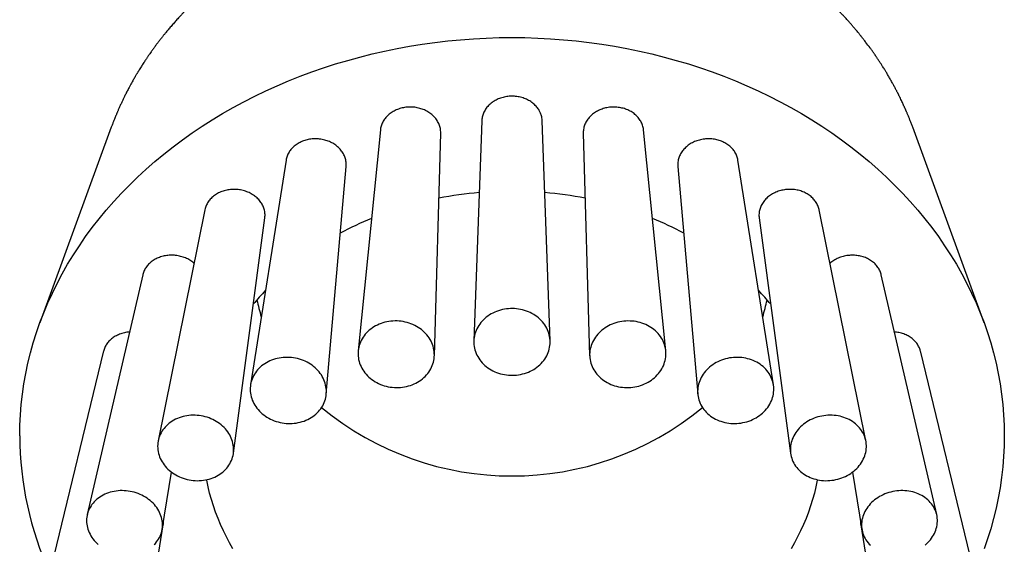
# Model space of a CAD drawing. Header units: millimetres. Extents: x 8 to 974, y 12 to 913.
# Tile 14 of 31: x 513 to 556, y 439 to 462. Entities that reach past the tile are written whole.
import ezdxf

# ---------------------------------------------------------------- set-up
doc = ezdxf.new("R2010")
doc.units = ezdxf.units.MM

msp = doc.modelspace()

# ---------------------------------------------------------------- linework, layer by layer
at = {"color": 7, "linetype": 'Continuous', "lineweight": 30}
for p, q in [((516.932, 457.577), (513.812, 449.035)), ((533.111, 457.861), (532.765, 448.249)), ((536.096, 448.249), (535.75, 457.861)), ((555.049, 449.035), (551.929, 457.577)), ((528.684, 457.46), (527.714, 447.817)), ((531.039, 447.602), (531.319, 457.318)), ((537.542, 457.318), (537.822, 447.602)), ((541.147, 447.817), (540.177, 457.46)), ((524.561, 456.136), (523.013, 446.33)), ((526.32, 445.926), (527.187, 455.871)), ((541.674, 455.871), (542.541, 445.926)), ((545.848, 446.33), (544.3, 456.136)), ((521.021, 453.98), (518.979, 443.889)), ((549.882, 443.889), (547.84, 453.98)), ((522.264, 443.338), (523.637, 453.621)), ((545.224, 453.621), (546.596, 443.338)), ((518.305, 451.138), (515.883, 440.659)), ((552.978, 440.659), (550.556, 451.138)), ((516.596, 447.807), (513.935, 436.865)), ((554.926, 436.865), (552.265, 447.807)), ((519.151, 440.013), (519.563, 442.515)), ((549.298, 442.515), (549.709, 440.013)), ((517.199, 428.017), (519.203, 440.216)), ((549.658, 440.216), (551.662, 428.017))]:
    msp.add_line(p, q, dxfattribs=at)
at = {"color": 7, "linetype": 'Continuous', "lineweight": 30, "flags": 128}
for points in [[(512.93, 444.106), (512.938, 444.561), (512.96, 445.016), (512.997, 445.47), (513.048, 445.924), (513.114, 446.376), (513.195, 446.827), (513.29, 447.275), (513.4, 447.722), (513.524, 448.166), (513.663, 448.608), (513.816, 449.046), (513.983, 449.481), (514.164, 449.912), (514.358, 450.339), (514.567, 450.762), (514.789, 451.18), (515.025, 451.594), (515.274, 452.002), (515.536, 452.405), (515.811, 452.803), (516.099, 453.194), (516.399, 453.579), (516.712, 453.958), (517.037, 454.33), (517.373, 454.694), (517.722, 455.052), (518.082, 455.402), (518.453, 455.744), (518.835, 456.079), (519.228, 456.405), (519.631, 456.723), (520.044, 457.032), (520.467, 457.332), (520.9, 457.623), (521.342, 457.905), (521.793, 458.178), (522.253, 458.44), (522.721, 458.693), (523.197, 458.936), (523.68, 459.169), (524.171, 459.392), (524.67, 459.604), (525.174, 459.805), (525.686, 459.996), (526.203, 460.176), (526.725, 460.344), (527.254, 460.502), (527.787, 460.648), (528.324, 460.783), (528.866, 460.907), (529.411, 461.019), (529.96, 461.119), (530.512, 461.208), (531.067, 461.285), (531.624, 461.351), (532.183, 461.404), (532.744, 461.446), (533.305, 461.476), (533.868, 461.494), (534.43, 461.5), (534.993, 461.494), (535.556, 461.476), (536.117, 461.446), (536.678, 461.404), (537.237, 461.351), (537.794, 461.285), (538.348, 461.208), (538.9, 461.119), (539.449, 461.019), (539.995, 460.907), (540.537, 460.783), (541.074, 460.648), (541.607, 460.502), (542.135, 460.344), (542.658, 460.176), (543.175, 459.996), (543.686, 459.805), (544.191, 459.604), (544.689, 459.392), (545.18, 459.169), (545.664, 458.936), (546.14, 458.693), (546.608, 458.44), (547.068, 458.178), (547.519, 457.905), (547.961, 457.623), (548.394, 457.332), (548.817, 457.032), (549.23, 456.723), (549.633, 456.405), (550.026, 456.079), (550.408, 455.744), (550.779, 455.402), (551.139, 455.052), (551.487, 454.694), (551.824, 454.33), (552.149, 453.958), (552.462, 453.579), (552.762, 453.194), (553.05, 452.803), (553.325, 452.405), (553.587, 452.002), (553.836, 451.594), (554.072, 451.18), (554.294, 450.762), (554.502, 450.339), (554.697, 449.912), (554.878, 449.481), (555.045, 449.046), (555.198, 448.608), (555.336, 448.166), (555.461, 447.722), (555.57, 447.275), (555.666, 446.827), (555.746, 446.376), (555.813, 445.924), (555.864, 445.47), (555.901, 445.016), (555.923, 444.561), (555.93, 444.106), (555.923, 443.65), (555.901, 443.195), (555.864, 442.741), (555.813, 442.288), (555.746, 441.835), (555.666, 441.385), (555.57, 440.936), (555.461, 440.489), (555.336, 440.045), (555.198, 439.604), (555.045, 439.166)], [(536.097, 448.203), (536.095, 448.281), (536.087, 448.359), (536.075, 448.437), (536.059, 448.514), (536.037, 448.59), (536.011, 448.664), (535.981, 448.738), (535.945, 448.81), (535.906, 448.88), (535.862, 448.949), (535.815, 449.015), (535.763, 449.078), (535.707, 449.14), (535.648, 449.198), (535.585, 449.254), (535.519, 449.307), (535.449, 449.356), (535.377, 449.402), (535.302, 449.445), (535.225, 449.484), (535.145, 449.52), (535.063, 449.551), (534.979, 449.579), (534.894, 449.603), (534.807, 449.623), (534.72, 449.638), (534.631, 449.65), (534.542, 449.657), (534.453, 449.66), (534.363, 449.659), (534.274, 449.654), (534.185, 449.645), (534.097, 449.631), (534.01, 449.613), (533.924, 449.591), (533.839, 449.566), (533.757, 449.536), (533.676, 449.502), (533.597, 449.465), (533.521, 449.424), (533.447, 449.38), (533.376, 449.332), (533.309, 449.281), (533.244, 449.227), (533.183, 449.169), (533.125, 449.109), (533.072, 449.047), (533.022, 448.982), (532.976, 448.915), (532.934, 448.845), (532.897, 448.774), (532.864, 448.701), (532.836, 448.627), (532.812, 448.552), (532.793, 448.475), (532.779, 448.398), (532.769, 448.32), (532.764, 448.242), (532.764, 448.164), (532.769, 448.086), (532.779, 448.008), (532.793, 447.93), (532.812, 447.854), (532.836, 447.779), (532.864, 447.704), (532.897, 447.632), (532.934, 447.56), (532.976, 447.491), (533.022, 447.424), (533.072, 447.359), (533.125, 447.296), (533.183, 447.236), (533.244, 447.179), (533.309, 447.125), (533.376, 447.074), (533.447, 447.026), (533.521, 446.981), (533.597, 446.941), (533.676, 446.903), (533.757, 446.87), (533.839, 446.84), (533.924, 446.814), (534.01, 446.792), (534.097, 446.775), (534.185, 446.761), (534.274, 446.752), (534.363, 446.746), (534.453, 446.745), (534.542, 446.749), (534.631, 446.756), (534.72, 446.767), (534.807, 446.783), (534.894, 446.803), (534.979, 446.827), (535.063, 446.854), (535.145, 446.886), (535.225, 446.921), (535.302, 446.961), (535.377, 447.003), (535.449, 447.049), (535.519, 447.099), (535.585, 447.152), (535.648, 447.207), (535.707, 447.266), (535.763, 447.327), (535.815, 447.391), (535.862, 447.457), (535.906, 447.525), (535.945, 447.596), (535.981, 447.668), (536.011, 447.741), (536.037, 447.816), (536.059, 447.892), (536.075, 447.969), (536.087, 448.047), (536.095, 448.125), (536.097, 448.203)], [(530.983, 448.013), (530.958, 448.088), (530.928, 448.163), (530.894, 448.235), (530.855, 448.306), (530.812, 448.375), (530.765, 448.442), (530.714, 448.507), (530.659, 448.57), (530.6, 448.629), (530.538, 448.686), (530.472, 448.74), (530.403, 448.791), (530.331, 448.839), (530.257, 448.883), (530.18, 448.924), (530.1, 448.961), (530.019, 448.995), (529.936, 449.025), (529.851, 449.05), (529.764, 449.072), (529.677, 449.089), (529.588, 449.103), (529.499, 449.112), (529.41, 449.118), (529.321, 449.119), (529.231, 449.115), (529.143, 449.108), (529.054, 449.096), (528.967, 449.081), (528.881, 449.061), (528.796, 449.037), (528.713, 449.01), (528.632, 448.978), (528.553, 448.942), (528.476, 448.903), (528.402, 448.861), (528.331, 448.815), (528.263, 448.765), (528.198, 448.713), (528.136, 448.657), (528.078, 448.598), (528.024, 448.537), (527.973, 448.474), (527.927, 448.408), (527.885, 448.339), (527.847, 448.269), (527.813, 448.197), (527.784, 448.124), (527.76, 448.049), (527.74, 447.973), (527.725, 447.897), (527.714, 447.819), (527.709, 447.741), (527.708, 447.663), (527.712, 447.585), (527.721, 447.507), (527.734, 447.43), (527.753, 447.353), (527.776, 447.277), (527.803, 447.203), (527.836, 447.129), (527.872, 447.058), (527.913, 446.987), (527.958, 446.919), (528.007, 446.853), (528.06, 446.79), (528.117, 446.729), (528.178, 446.67), (528.242, 446.615), (528.309, 446.562), (528.379, 446.513), (528.452, 446.467), (528.528, 446.424), (528.607, 446.385), (528.687, 446.35), (528.769, 446.318), (528.854, 446.291), (528.939, 446.267), (529.026, 446.247), (529.114, 446.232), (529.203, 446.22), (529.292, 446.213), (529.382, 446.21), (529.471, 446.211), (529.56, 446.216), (529.649, 446.226), (529.736, 446.239), (529.823, 446.257), (529.909, 446.279), (529.993, 446.305), (530.075, 446.334), (530.155, 446.368), (530.233, 446.405), (530.308, 446.446), (530.381, 446.49), (530.45, 446.538), (530.517, 446.589), (530.58, 446.643), (530.64, 446.7), (530.697, 446.76), (530.749, 446.823), (530.797, 446.888), (530.842, 446.955), (530.882, 447.024), (530.918, 447.095), (530.949, 447.168), (530.976, 447.242), (530.998, 447.317), (531.015, 447.393), (531.028, 447.47), (531.036, 447.548), (531.039, 447.626), (531.038, 447.704), (531.031, 447.782), (531.02, 447.86), (531.004, 447.937), (530.983, 448.013)], [(541.097, 447.315), (541.118, 447.392), (541.134, 447.469), (541.145, 447.546), (541.151, 447.624), (541.153, 447.702), (541.15, 447.78), (541.142, 447.858), (541.129, 447.935), (541.112, 448.011), (541.089, 448.087), (541.063, 448.161), (541.031, 448.234), (540.996, 448.305), (540.956, 448.374), (540.911, 448.441), (540.863, 448.506), (540.81, 448.568), (540.754, 448.628), (540.694, 448.685), (540.631, 448.739), (540.564, 448.79), (540.494, 448.838), (540.422, 448.883), (540.346, 448.923), (540.269, 448.961), (540.188, 448.994), (540.106, 449.024), (540.022, 449.05), (539.937, 449.071), (539.85, 449.089), (539.762, 449.103), (539.674, 449.112), (539.585, 449.117), (539.495, 449.119), (539.406, 449.115), (539.317, 449.108), (539.228, 449.097), (539.14, 449.081), (539.053, 449.062), (538.967, 449.038), (538.883, 449.01), (538.801, 448.979), (538.72, 448.943), (538.642, 448.904), (538.566, 448.862), (538.493, 448.816), (538.423, 448.766), (538.356, 448.714), (538.292, 448.658), (538.231, 448.6), (538.174, 448.539), (538.121, 448.475), (538.072, 448.409), (538.027, 448.341), (537.986, 448.271), (537.949, 448.199), (537.917, 448.126), (537.89, 448.051), (537.867, 447.975), (537.848, 447.898), (537.835, 447.821), (537.826, 447.743), (537.822, 447.665), (537.823, 447.587), (537.828, 447.509), (537.839, 447.432), (537.854, 447.355), (537.873, 447.279), (537.898, 447.204), (537.927, 447.131), (537.96, 447.059), (537.998, 446.989), (538.041, 446.921), (538.087, 446.855), (538.138, 446.791), (538.192, 446.73), (538.25, 446.672), (538.312, 446.616), (538.377, 446.563), (538.445, 446.514), (538.516, 446.468), (538.59, 446.425), (538.667, 446.386), (538.746, 446.351), (538.827, 446.319), (538.91, 446.291), (538.995, 446.267), (539.081, 446.248), (539.168, 446.232), (539.256, 446.22), (539.345, 446.213), (539.434, 446.21), (539.524, 446.211), (539.613, 446.216), (539.702, 446.225), (539.791, 446.239), (539.878, 446.257), (539.964, 446.278), (540.049, 446.304), (540.133, 446.334), (540.214, 446.367), (540.294, 446.404), (540.371, 446.445), (540.445, 446.489), (540.517, 446.537), (540.586, 446.588), (540.651, 446.642), (540.714, 446.699), (540.772, 446.759), (540.827, 446.821), (540.879, 446.886), (540.926, 446.953), (540.969, 447.022), (541.008, 447.093), (541.042, 447.166), (541.072, 447.24), (541.097, 447.315)], [(526.105, 446.759), (526.058, 446.827), (526.008, 446.892), (525.953, 446.956), (525.895, 447.016), (525.833, 447.074), (525.768, 447.129), (525.7, 447.181), (525.629, 447.23), (525.555, 447.276), (525.478, 447.318), (525.399, 447.357), (525.318, 447.392), (525.235, 447.423), (525.151, 447.451), (525.065, 447.474), (524.977, 447.493), (524.889, 447.509), (524.8, 447.52), (524.711, 447.527), (524.622, 447.53), (524.533, 447.529), (524.444, 447.524), (524.356, 447.514), (524.268, 447.501), (524.182, 447.483), (524.097, 447.461), (524.014, 447.435), (523.933, 447.406), (523.854, 447.372), (523.777, 447.335), (523.702, 447.295), (523.631, 447.25), (523.562, 447.203), (523.497, 447.152), (523.435, 447.098), (523.376, 447.041), (523.321, 446.982), (523.27, 446.92), (523.223, 446.855), (523.181, 446.788), (523.142, 446.72), (523.108, 446.649), (523.078, 446.577), (523.053, 446.503), (523.032, 446.428), (523.017, 446.352), (523.006, 446.276), (522.999, 446.199), (522.998, 446.121), (523.001, 446.043), (523.009, 445.966), (523.022, 445.889), (523.04, 445.812), (523.062, 445.736), (523.089, 445.662), (523.12, 445.588), (523.156, 445.516), (523.196, 445.446), (523.241, 445.377), (523.289, 445.31), (523.342, 445.246), (523.398, 445.184), (523.458, 445.125), (523.521, 445.068), (523.588, 445.014), (523.658, 444.964), (523.73, 444.917), (523.806, 444.873), (523.883, 444.832), (523.963, 444.795), (524.046, 444.762), (524.129, 444.733), (524.215, 444.707), (524.301, 444.686), (524.389, 444.669), (524.478, 444.655), (524.567, 444.646), (524.656, 444.641), (524.745, 444.64), (524.834, 444.643), (524.923, 444.651), (525.011, 444.662), (525.097, 444.678), (525.183, 444.698), (525.267, 444.722), (525.349, 444.749), (525.43, 444.781), (525.508, 444.816), (525.583, 444.855), (525.656, 444.897), (525.726, 444.943), (525.793, 444.992), (525.857, 445.045), (525.918, 445.1), (525.974, 445.158), (526.027, 445.219), (526.076, 445.283), (526.121, 445.348), (526.162, 445.416), (526.198, 445.486), (526.23, 445.557), (526.258, 445.63), (526.28, 445.704), (526.298, 445.78), (526.312, 445.856), (526.321, 445.933), (526.324, 446.01), (526.324, 446.088), (526.318, 446.166), (526.307, 446.243), (526.292, 446.32), (526.272, 446.396), (526.248, 446.471), (526.218, 446.545), (526.185, 446.618), (526.147, 446.69), (526.105, 446.759)], [(545.643, 445.411), (545.685, 445.481), (545.723, 445.552), (545.757, 445.625), (545.786, 445.699), (545.811, 445.774), (545.83, 445.85), (545.846, 445.927), (545.856, 446.005), (545.862, 446.082), (545.863, 446.16), (545.859, 446.237), (545.85, 446.314), (545.837, 446.39), (545.819, 446.466), (545.796, 446.54), (545.768, 446.613), (545.736, 446.684), (545.7, 446.754), (545.659, 446.822), (545.614, 446.888), (545.565, 446.951), (545.513, 447.012), (545.456, 447.07), (545.396, 447.125), (545.332, 447.178), (545.265, 447.227), (545.195, 447.273), (545.122, 447.315), (545.046, 447.354), (544.968, 447.39), (544.888, 447.421), (544.805, 447.449), (544.721, 447.472), (544.636, 447.492), (544.549, 447.508), (544.461, 447.519), (544.373, 447.527), (544.283, 447.53), (544.194, 447.529), (544.105, 447.524), (544.016, 447.515), (543.927, 447.502), (543.84, 447.484), (543.753, 447.463), (543.668, 447.437), (543.584, 447.408), (543.502, 447.375), (543.422, 447.338), (543.344, 447.298), (543.269, 447.254), (543.196, 447.206), (543.126, 447.156), (543.06, 447.102), (542.996, 447.046), (542.936, 446.986), (542.88, 446.924), (542.827, 446.86), (542.779, 446.793), (542.735, 446.725), (542.694, 446.654), (542.659, 446.582), (542.627, 446.509), (542.6, 446.434), (542.578, 446.358), (542.56, 446.281), (542.548, 446.204), (542.539, 446.127), (542.536, 446.049), (542.538, 445.972), (542.544, 445.895), (542.555, 445.818), (542.571, 445.742), (542.591, 445.667), (542.616, 445.594), (542.646, 445.521), (542.68, 445.451), (542.719, 445.382), (542.762, 445.315), (542.809, 445.251), (542.86, 445.188), (542.914, 445.129), (542.973, 445.072), (543.035, 445.018), (543.101, 444.967), (543.169, 444.92), (543.241, 444.876), (543.315, 444.835), (543.392, 444.798), (543.471, 444.764), (543.552, 444.735), (543.636, 444.709), (543.72, 444.687), (543.807, 444.67), (543.894, 444.656), (543.982, 444.647), (544.071, 444.641), (544.16, 444.64), (544.25, 444.643), (544.339, 444.65), (544.428, 444.661), (544.516, 444.677), (544.603, 444.696), (544.689, 444.72), (544.774, 444.747), (544.857, 444.778), (544.938, 444.813), (545.017, 444.852), (545.093, 444.894), (545.167, 444.94), (545.238, 444.989), (545.307, 445.041), (545.372, 445.096), (545.433, 445.154), (545.491, 445.215), (545.546, 445.278), (545.596, 445.343), (545.643, 445.411)], [(521.793, 444.526), (521.729, 444.582), (521.661, 444.635), (521.59, 444.685), (521.517, 444.732), (521.441, 444.775), (521.362, 444.815), (521.281, 444.851), (521.199, 444.884), (521.115, 444.913), (521.029, 444.937), (520.942, 444.958), (520.854, 444.975), (520.766, 444.988), (520.677, 444.997), (520.587, 445.002), (520.498, 445.003), (520.41, 444.999), (520.322, 444.992), (520.234, 444.98), (520.148, 444.964), (520.063, 444.945), (519.98, 444.921), (519.898, 444.893), (519.819, 444.862), (519.742, 444.827), (519.667, 444.788), (519.596, 444.746), (519.527, 444.7), (519.461, 444.651), (519.399, 444.6), (519.34, 444.545), (519.284, 444.487), (519.233, 444.427), (519.186, 444.364), (519.142, 444.299), (519.103, 444.231), (519.068, 444.162), (519.038, 444.092), (519.013, 444.019), (518.991, 443.946), (518.975, 443.871), (518.963, 443.796), (518.956, 443.719), (518.954, 443.643), (518.957, 443.566), (518.964, 443.489), (518.977, 443.413), (518.994, 443.337), (519.015, 443.262), (519.041, 443.187), (519.072, 443.114), (519.107, 443.042), (519.147, 442.971), (519.191, 442.902), (519.238, 442.836), (519.29, 442.771), (519.346, 442.709), (519.405, 442.649), (519.468, 442.591), (519.534, 442.537), (519.603, 442.486), (519.676, 442.437), (519.75, 442.392), (519.828, 442.351), (519.907, 442.313), (519.989, 442.278), (520.072, 442.248), (520.158, 442.221), (520.244, 442.198), (520.331, 442.179), (520.419, 442.164), (520.508, 442.153), (520.597, 442.146), (520.686, 442.143), (520.775, 442.145), (520.864, 442.15), (520.952, 442.16), (521.038, 442.174), (521.124, 442.191), (521.208, 442.213), (521.29, 442.239), (521.371, 442.268), (521.449, 442.301), (521.525, 442.338), (521.598, 442.379), (521.669, 442.423), (521.736, 442.47), (521.8, 442.52), (521.861, 442.574), (521.918, 442.63), (521.971, 442.689), (522.021, 442.751), (522.066, 442.815), (522.107, 442.881), (522.144, 442.949), (522.177, 443.019), (522.205, 443.091), (522.228, 443.164), (522.247, 443.238), (522.261, 443.313), (522.27, 443.389), (522.275, 443.465), (522.274, 443.542), (522.269, 443.618), (522.259, 443.695), (522.245, 443.771), (522.226, 443.847), (522.202, 443.922), (522.173, 443.996), (522.14, 444.069), (522.103, 444.14), (522.061, 444.21), (522.015, 444.277), (521.966, 444.343), (521.912, 444.407), (521.854, 444.468), (521.793, 444.526)], [(549.424, 442.62), (549.486, 442.678), (549.543, 442.739), (549.597, 442.803), (549.647, 442.869), (549.693, 442.937), (549.734, 443.006), (549.772, 443.078), (549.805, 443.15), (549.833, 443.224), (549.857, 443.299), (549.876, 443.375), (549.891, 443.451), (549.901, 443.528), (549.906, 443.605), (549.906, 443.681), (549.901, 443.758), (549.892, 443.833), (549.878, 443.909), (549.859, 443.983), (549.836, 444.056), (549.808, 444.127), (549.775, 444.197), (549.739, 444.265), (549.697, 444.331), (549.652, 444.395), (549.603, 444.457), (549.549, 444.516), (549.492, 444.572), (549.431, 444.626), (549.367, 444.676), (549.3, 444.724), (549.23, 444.767), (549.156, 444.808), (549.081, 444.845), (549.002, 444.878), (548.922, 444.908), (548.839, 444.933), (548.755, 444.955), (548.67, 444.973), (548.583, 444.986), (548.495, 444.996), (548.407, 445.002), (548.318, 445.003), (548.229, 445), (548.14, 444.993), (548.051, 444.982), (547.963, 444.967), (547.875, 444.948), (547.789, 444.925), (547.704, 444.899), (547.62, 444.868), (547.539, 444.833), (547.459, 444.795), (547.382, 444.754), (547.307, 444.709), (547.235, 444.661), (547.166, 444.609), (547.099, 444.555), (547.037, 444.498), (546.977, 444.438), (546.922, 444.375), (546.87, 444.311), (546.822, 444.244), (546.778, 444.175), (546.739, 444.105), (546.703, 444.033), (546.673, 443.959), (546.647, 443.885), (546.625, 443.809), (546.608, 443.733), (546.596, 443.657), (546.588, 443.58), (546.586, 443.503), (546.588, 443.427), (546.595, 443.351), (546.606, 443.275), (546.623, 443.2), (546.644, 443.127), (546.67, 443.055), (546.7, 442.984), (546.735, 442.915), (546.774, 442.848), (546.817, 442.783), (546.864, 442.72), (546.916, 442.659), (546.971, 442.602), (547.03, 442.547), (547.092, 442.495), (547.158, 442.446), (547.227, 442.4), (547.299, 442.358), (547.373, 442.319), (547.45, 442.284), (547.53, 442.253), (547.611, 442.225), (547.695, 442.202), (547.779, 442.182), (547.866, 442.166), (547.953, 442.155), (548.041, 442.147), (548.13, 442.143), (548.219, 442.144), (548.308, 442.149), (548.397, 442.158), (548.485, 442.171), (548.573, 442.188), (548.66, 442.209), (548.746, 442.234), (548.83, 442.263), (548.913, 442.295), (548.993, 442.331), (549.072, 442.371), (549.148, 442.415), (549.222, 442.461), (549.292, 442.511), (549.36, 442.564), (549.424, 442.62)], [(522.245, 439.166), (522.098, 439.425), (521.958, 439.688), (521.827, 439.954), (521.705, 440.222), (521.591, 440.493), (521.486, 440.766), (521.39, 441.041), (521.303, 441.318), (521.225, 441.597), (521.156, 441.877), (521.097, 442.159), (521.092, 442.184)], [(547.769, 442.184), (547.764, 442.159), (547.704, 441.877), (547.635, 441.597), (547.557, 441.318), (547.47, 441.041), (547.374, 440.766), (547.27, 440.493), (547.156, 440.222), (547.034, 439.954), (546.903, 439.688), (546.763, 439.425), (546.615, 439.166)], [(518.343, 441.467), (518.265, 441.508), (518.185, 441.545), (518.102, 441.578), (518.018, 441.608), (517.933, 441.634), (517.846, 441.657), (517.759, 441.675), (517.671, 441.689), (517.582, 441.7), (517.493, 441.706), (517.404, 441.708), (517.315, 441.707), (517.227, 441.701), (517.14, 441.691), (517.054, 441.677), (516.969, 441.659), (516.886, 441.637), (516.804, 441.612), (516.725, 441.582), (516.647, 441.549), (516.573, 441.512), (516.501, 441.472), (516.432, 441.428), (516.366, 441.382), (516.303, 441.332), (516.244, 441.279), (516.188, 441.223), (516.136, 441.164), (516.088, 441.104), (516.045, 441.04), (516.005, 440.975), (515.97, 440.908), (515.939, 440.838), (515.913, 440.768), (515.892, 440.696), (515.875, 440.623), (515.863, 440.549), (515.855, 440.474), (515.852, 440.398), (515.855, 440.323), (515.861, 440.247), (515.873, 440.172), (515.889, 440.097), (515.91, 440.022), (515.936, 439.948), (515.966, 439.876), (516.001, 439.804), (516.04, 439.734), (516.083, 439.666), (516.13, 439.599), (516.182, 439.534), (516.237, 439.472), (516.296, 439.412), (516.358, 439.354)], [(552.471, 439.327), (552.535, 439.383), (552.595, 439.442), (552.652, 439.503), (552.705, 439.566), (552.755, 439.632), (552.8, 439.7), (552.841, 439.769), (552.878, 439.84), (552.91, 439.912), (552.938, 439.985), (552.961, 440.059), (552.98, 440.134), (552.994, 440.209), (553.003, 440.285), (553.008, 440.361), (553.008, 440.436), (553.003, 440.511), (552.993, 440.586), (552.978, 440.659), (552.959, 440.732), (552.935, 440.803), (552.907, 440.873), (552.874, 440.941), (552.836, 441.008), (552.795, 441.072), (552.749, 441.134), (552.699, 441.194), (552.645, 441.251), (552.588, 441.306), (552.527, 441.357), (552.463, 441.405), (552.395, 441.451), (552.324, 441.493), (552.251, 441.531), (552.175, 441.566), (552.097, 441.597), (552.016, 441.625), (551.934, 441.649), (551.85, 441.668), (551.764, 441.684), (551.677, 441.696), (551.59, 441.704), (551.501, 441.708), (551.412, 441.708), (551.323, 441.703), (551.235, 441.695), (551.146, 441.683), (551.058, 441.666), (550.971, 441.646), (550.885, 441.622), (550.8, 441.594), (550.717, 441.562), (550.636, 441.527), (550.557, 441.488), (550.48, 441.445), (550.405, 441.4), (550.334, 441.351), (550.265, 441.299), (550.199, 441.244), (550.137, 441.187), (550.078, 441.127), (550.023, 441.065), (549.972, 441), (549.924, 440.933), (549.881, 440.865), (549.842, 440.795), (549.808, 440.723), (549.777, 440.651), (549.752, 440.577), (549.731, 440.502), (549.714, 440.427), (549.703, 440.352), (549.696, 440.276), (549.694, 440.2), (549.697, 440.125), (549.704, 440.05), (549.716, 439.976), (549.733, 439.903), (549.755, 439.831), (549.781, 439.76), (549.812, 439.691), (549.847, 439.624), (549.886, 439.559), (549.93, 439.495), (549.978, 439.434), (550.029, 439.376), (550.085, 439.32)], [(518.804, 439.348), (518.858, 439.405), (518.908, 439.465), (518.953, 439.527), (518.995, 439.591), (519.032, 439.657), (519.065, 439.726), (519.094, 439.796), (519.118, 439.867), (519.137, 439.94), (519.151, 440.013), (519.161, 440.088), (519.166, 440.163), (519.166, 440.238), (519.162, 440.314), (519.153, 440.389), (519.139, 440.465), (519.12, 440.54), (519.097, 440.614), (519.069, 440.687), (519.036, 440.759), (519, 440.83), (518.959, 440.899), (518.913, 440.967), (518.864, 441.033), (518.811, 441.096), (518.754, 441.157), (518.693, 441.216), (518.629, 441.272), (518.562, 441.325), (518.492, 441.376), (518.419, 441.423), (518.343, 441.467)]]:
    msp.add_lwpolyline(points, dxfattribs=at)
at = {"color": 7, "linetype": 'Continuous', "lineweight": 30}
for centre, radius, start, end in [((534.406, 438.375), 16.414, 94.9203, 101.1312), ((534.455, 438.375), 16.414, 78.8688, 85.0797), ((533.826, 440.176), 14.516, 112.3991, 118.3561), ((535.043, 440.195), 14.495, 61.6396, 67.6053), ((531.885, 442.766), 11.258, 136.9053, 141.0234), ((536.976, 442.766), 11.258, 38.9766, 43.0947), ((530.774, 451.549), 7.632, 191.4079, 197.1526), ((538.087, 451.549), 7.632, 342.8474, 348.5921), ((534.43, 455.408), 13.06, 230.4504, 309.5496), ((527.418, 444.147), 14.488, 180.164, 204.562)]:
    msp.add_arc(centre, radius, start, end, dxfattribs=at)
for points, knots in [([(551.929, 457.577), (551.911, 457.627), (551.875, 457.724), (551.822, 457.862), (551.778, 457.973), (551.743, 458.059), (551.717, 458.122), (551.693, 458.178), (551.673, 458.226), (551.656, 458.265), (551.643, 458.297), (551.631, 458.324), (551.618, 458.353), (551.603, 458.388), (551.585, 458.428), (551.562, 458.481), (551.532, 458.546), (551.496, 458.625), (551.457, 458.709), (551.414, 458.798), (551.376, 458.878), (551.344, 458.943), (551.322, 458.987), (551.305, 459.022), (551.289, 459.052), (551.274, 459.083), (551.254, 459.122), (551.228, 459.172), (551.197, 459.233), (551.162, 459.298), (551.127, 459.365), (551.091, 459.431), (551.052, 459.502), (551.01, 459.577), (550.966, 459.656), (550.922, 459.732), (550.878, 459.808), (550.836, 459.88), (550.796, 459.948), (550.758, 460.011), (550.719, 460.074), (550.676, 460.143), (550.636, 460.207), (550.6, 460.265), (550.567, 460.316), (550.532, 460.371), (550.495, 460.427), (550.456, 460.486), (550.418, 460.544), (550.382, 460.598), (550.35, 460.645), (550.324, 460.683), (550.302, 460.714), (550.282, 460.744), (550.258, 460.778), (550.228, 460.821), (550.192, 460.871), (550.152, 460.928), (550.109, 460.988), (550.022, 461.108), (549.933, 461.228), (549.842, 461.346), (549.799, 461.402), (549.761, 461.451), (549.728, 461.493), (549.703, 461.525), (549.683, 461.55), (549.664, 461.573), (549.64, 461.604), (549.608, 461.642), (549.571, 461.688), (549.508, 461.765), (549.424, 461.866), (549.324, 461.983), (549.233, 462.088), (549.154, 462.178), (549.085, 462.255), (549.026, 462.321), (548.972, 462.379), (548.925, 462.431), (548.885, 462.473), (548.853, 462.507), (548.825, 462.537), (548.792, 462.572), (548.752, 462.614), (548.69, 462.678), (548.607, 462.763), (548.502, 462.869), (548.389, 462.981), (548.27, 463.096), (548.166, 463.195), (548.08, 463.275), (548.012, 463.339), (547.943, 463.401), (547.876, 463.462), (547.815, 463.516), (547.762, 463.564), (547.717, 463.603), (547.679, 463.636), (547.641, 463.669), (547.598, 463.706), (547.545, 463.751), (547.484, 463.803), (547.416, 463.861), (547.343, 463.92), (547.269, 463.981), (547.191, 464.045), (547.107, 464.112), (547.018, 464.182), (546.927, 464.254), (546.833, 464.325), (546.741, 464.395), (546.654, 464.46), (546.577, 464.517), (546.512, 464.565), (546.458, 464.604), (546.415, 464.635), (546.38, 464.66), (546.347, 464.683), (546.316, 464.705), (546.283, 464.729), (546.236, 464.762), (546.171, 464.807), (546.084, 464.866), (545.985, 464.934), (545.872, 465.01), (545.744, 465.093), (545.603, 465.184), (545.383, 465.323), (545.088, 465.502), (544.722, 465.714), (544.357, 465.914), (543.994, 466.102), (543.657, 466.268), (543.35, 466.413), (543.074, 466.537), (542.805, 466.654), (542.545, 466.762), (542.341, 466.844), (542.192, 466.902), (542.095, 466.939), (542, 466.975), (541.908, 467.009), (541.82, 467.041), (541.741, 467.07), (541.671, 467.095), (541.612, 467.116), (541.563, 467.133), (541.522, 467.147), (541.482, 467.161), (541.423, 467.181), (541.342, 467.209), (541.233, 467.245), (541.109, 467.286), (540.971, 467.33), (540.804, 467.382), (540.61, 467.441), (540.384, 467.506), (540.145, 467.572), (539.892, 467.639), (539.626, 467.706), (539.35, 467.772), (539.067, 467.835), (538.777, 467.895), (538.473, 467.954), (538.157, 468.011), (537.828, 468.065), (537.486, 468.115), (537.131, 468.162), (536.766, 468.204), (536.395, 468.24), (535.984, 468.273), (535.536, 468.3), (535.051, 468.319), (534.556, 468.328), (534.051, 468.325), (533.535, 468.31), (533.024, 468.284), (532.518, 468.245), (532.016, 468.196), (531.52, 468.136), (531.029, 468.065), (530.611, 467.995), (530.263, 467.931), (529.984, 467.875), (529.707, 467.816), (529.432, 467.753), (529.161, 467.688), (528.917, 467.626), (528.704, 467.569), (528.524, 467.519), (528.357, 467.472), (528.204, 467.427), (528.065, 467.384), (527.936, 467.344), (527.818, 467.307), (527.712, 467.273), (527.622, 467.243), (527.547, 467.218), (527.491, 467.199), (527.451, 467.186), (527.425, 467.177), (527.407, 467.171), (527.39, 467.165), (527.367, 467.157), (527.332, 467.145), (527.272, 467.124), (527.186, 467.094), (527.075, 467.054), (526.952, 467.009), (526.819, 466.959), (526.675, 466.904), (526.521, 466.844), (526.358, 466.779), (526.187, 466.709), (525.969, 466.616), (525.709, 466.503), (525.414, 466.368), (525.131, 466.233), (524.86, 466.098), (524.603, 465.965), (524.356, 465.833), (524.114, 465.699), (523.871, 465.56), (523.624, 465.412), (523.371, 465.257), (523.168, 465.127), (523.016, 465.027), (522.917, 464.962), (522.825, 464.9), (522.745, 464.845), (522.676, 464.797), (522.62, 464.758), (522.575, 464.727), (522.544, 464.705), (522.523, 464.69), (522.503, 464.676), (522.477, 464.657), (522.442, 464.632), (522.397, 464.6), (522.342, 464.56), (522.278, 464.513), (522.21, 464.463), (522.143, 464.412), (522.077, 464.363), (521.984, 464.292), (521.867, 464.202), (521.733, 464.095), (521.608, 463.995), (521.49, 463.898), (521.372, 463.799), (521.278, 463.719), (521.211, 463.661), (521.172, 463.628), (521.143, 463.602), (521.12, 463.582), (521.097, 463.562), (521.069, 463.537), (521.031, 463.503), (520.984, 463.461), (520.928, 463.41), (520.846, 463.336), (520.74, 463.238), (520.613, 463.118), (520.486, 462.995), (520.382, 462.892), (520.301, 462.811), (520.245, 462.754), (520.194, 462.702), (520.15, 462.657), (520.117, 462.622), (520.093, 462.598), (520.076, 462.58), (520.06, 462.562), (520.041, 462.542), (520.012, 462.512), (519.973, 462.47), (519.922, 462.415), (519.863, 462.351), (519.8, 462.282), (519.737, 462.211), (519.672, 462.139), (519.607, 462.064), (519.541, 461.988), (519.477, 461.913), (519.416, 461.841), (519.36, 461.774), (519.31, 461.713), (519.268, 461.662), (519.233, 461.618), (519.198, 461.575), (519.16, 461.527), (519.102, 461.454), (519.026, 461.356), (518.934, 461.236), (518.843, 461.114), (518.753, 460.991), (518.677, 460.883), (518.614, 460.795), (518.569, 460.729), (518.531, 460.673), (518.496, 460.623), (518.46, 460.57), (518.42, 460.509), (518.374, 460.439), (518.309, 460.34), (518.226, 460.21), (518.15, 460.088), (518.099, 460.003), (518.074, 459.963), (518.056, 459.932), (518.043, 459.91), (518.027, 459.883), (518.004, 459.844), (517.971, 459.789), (517.932, 459.721), (517.888, 459.643), (517.838, 459.554), (517.783, 459.456), (517.732, 459.362), (517.685, 459.272), (517.642, 459.191), (517.6, 459.109), (517.562, 459.033), (517.527, 458.963), (517.494, 458.897), (517.463, 458.833), (517.432, 458.768), (517.401, 458.703), (517.37, 458.637), (517.34, 458.57), (517.308, 458.502), (517.278, 458.433), (517.25, 458.369), (517.225, 458.313), (517.208, 458.272), (517.195, 458.242), (517.183, 458.215), (517.169, 458.182), (517.151, 458.138), (517.128, 458.084), (517.1, 458.014), (517.065, 457.928), (517.025, 457.824), (516.979, 457.706), (516.948, 457.622), (516.932, 457.577)], [0, 0, 0, 0, 0.003846, 0.007442, 0.010789, 0.012646, 0.014402, 0.015941, 0.017244, 0.018329, 0.019167, 0.019821, 0.02059, 0.021514, 0.022594, 0.023828, 0.025789, 0.027915, 0.030196, 0.03263, 0.035206, 0.036715, 0.037933, 0.038862, 0.039582, 0.040417, 0.041399, 0.042862, 0.044562, 0.046415, 0.048276, 0.050141, 0.05201, 0.054219, 0.056433, 0.058634, 0.060675, 0.062858, 0.064773, 0.066463, 0.068256, 0.07022, 0.072362, 0.073773, 0.075263, 0.076832, 0.078481, 0.08021, 0.081979, 0.083543, 0.084978, 0.086112, 0.086946, 0.087721, 0.088739, 0.090002, 0.091509, 0.093249, 0.095051, 0.096863, 0.104059, 0.105911, 0.10765, 0.109161, 0.110445, 0.111502, 0.112072, 0.112754, 0.113695, 0.114895, 0.116353, 0.117975, 0.122072, 0.125781, 0.129105, 0.132042, 0.134412, 0.136517, 0.138405, 0.140076, 0.141531, 0.142521, 0.143417, 0.144528, 0.145922, 0.147591, 0.15087, 0.154417, 0.158233, 0.162202, 0.166156, 0.168363, 0.170565, 0.172762, 0.174941, 0.176908, 0.178568, 0.17996, 0.181085, 0.182139, 0.183484, 0.185107, 0.187007, 0.18914, 0.191334, 0.19357, 0.19585, 0.198439, 0.201081, 0.203776, 0.206525, 0.209302, 0.21184, 0.21407, 0.215991, 0.217453, 0.218667, 0.219632, 0.220497, 0.221394, 0.222323, 0.223316, 0.22537, 0.227784, 0.230558, 0.233691, 0.237185, 0.241037, 0.245248, 0.255045, 0.264656, 0.27408, 0.283318, 0.29237, 0.299352, 0.306152, 0.312691, 0.318968, 0.324984, 0.327318, 0.329609, 0.331859, 0.334068, 0.33618, 0.338039, 0.339635, 0.341086, 0.342218, 0.343076, 0.343986, 0.345016, 0.347155, 0.349676, 0.352581, 0.355822, 0.359235, 0.364093, 0.36924, 0.374675, 0.380398, 0.38641, 0.39271, 0.398914, 0.405374, 0.41209, 0.419063, 0.426292, 0.433777, 0.441518, 0.449515, 0.457623, 0.465693, 0.476202, 0.486647, 0.497026, 0.508211, 0.51932, 0.530352, 0.541308, 0.552189, 0.562994, 0.573723, 0.584376, 0.590591, 0.59678, 0.602944, 0.609081, 0.615192, 0.621191, 0.62559, 0.629689, 0.633488, 0.636986, 0.640183, 0.64308, 0.645892, 0.648348, 0.650447, 0.65219, 0.653577, 0.654368, 0.654967, 0.655374, 0.655635, 0.656169, 0.656983, 0.658076, 0.660406, 0.663012, 0.665894, 0.669052, 0.672487, 0.676129, 0.680037, 0.684207, 0.688424, 0.695913, 0.703173, 0.710205, 0.717007, 0.723581, 0.729814, 0.736008, 0.742368, 0.748895, 0.755698, 0.762674, 0.765462, 0.768265, 0.77084, 0.773087, 0.775006, 0.776597, 0.777859, 0.778793, 0.779212, 0.779691, 0.780427, 0.781421, 0.782673, 0.784282, 0.786179, 0.788166, 0.790119, 0.792037, 0.793922, 0.798227, 0.80234, 0.805906, 0.809481, 0.813068, 0.816655, 0.818141, 0.81934, 0.82025, 0.820878, 0.821522, 0.822358, 0.823588, 0.825083, 0.826845, 0.828872, 0.832922, 0.837056, 0.841254, 0.845516, 0.847446, 0.849388, 0.851183, 0.852678, 0.853872, 0.8546, 0.855141, 0.855655, 0.856316, 0.857124, 0.858599, 0.8604, 0.862526, 0.864837, 0.8671, 0.869313, 0.871804, 0.874228, 0.876583, 0.878872, 0.881032, 0.882939, 0.8845, 0.885832, 0.887037, 0.888489, 0.890222, 0.893801, 0.897467, 0.901184, 0.904888, 0.90854, 0.91078, 0.912752, 0.914374, 0.915719, 0.917242, 0.919025, 0.921067, 0.923339, 0.927661, 0.932381, 0.93382, 0.934975, 0.935843, 0.936423, 0.936907, 0.93815, 0.93972, 0.941616, 0.943839, 0.946358, 0.949106, 0.95208, 0.954256, 0.95654, 0.958878, 0.960989, 0.962847, 0.964631, 0.966396, 0.968145, 0.969882, 0.971654, 0.973469, 0.975326, 0.977225, 0.979025, 0.980547, 0.98179, 0.982389, 0.983027, 0.983932, 0.985106, 0.986551, 0.988267, 0.990636, 0.993381, 0.996502, 1, 1, 1, 1]), ([(535.749, 457.861), (535.748, 457.887), (535.745, 457.944), (535.73, 458.031), (535.707, 458.115), (535.679, 458.19), (535.649, 458.255), (535.615, 458.319), (535.571, 458.388), (535.516, 458.461), (535.448, 458.535), (535.374, 458.605), (535.292, 458.669), (535.204, 458.727), (535.111, 458.779), (535.013, 458.823), (534.911, 458.861), (534.805, 458.891), (534.697, 458.914), (534.588, 458.929), (534.476, 458.936), (534.365, 458.935), (534.254, 458.927), (534.146, 458.911), (534.038, 458.887), (533.933, 458.855), (533.832, 458.816), (533.736, 458.771), (533.643, 458.719), (533.557, 458.66), (533.476, 458.595), (533.403, 458.526), (533.337, 458.451), (533.278, 458.371), (533.228, 458.288), (533.186, 458.202), (533.153, 458.112), (533.129, 458.021), (533.115, 457.937), (533.113, 457.884), (533.112, 457.861)], [0, 0, 0, 0, 0.02237, 0.049924, 0.077879, 0.098204, 0.118529, 0.139179, 0.159829, 0.187805, 0.214863, 0.242111, 0.269654, 0.297601, 0.324593, 0.351824, 0.379251, 0.407129, 0.43405, 0.461209, 0.488562, 0.516365, 0.543243, 0.570359, 0.597667, 0.625423, 0.652309, 0.679431, 0.706745, 0.734505, 0.761444, 0.788619, 0.815987, 0.8438, 0.870812, 0.898012, 0.925504, 0.953394, 0.980465, 1, 1, 1, 1]), ([(531.318, 457.318), (531.319, 457.325), (531.321, 457.363), (531.316, 457.431), (531.304, 457.524), (531.281, 457.615), (531.249, 457.706), (531.208, 457.794), (531.159, 457.878), (531.102, 457.958), (531.036, 458.035), (530.963, 458.107), (530.883, 458.172), (530.797, 458.232), (530.705, 458.287), (530.608, 458.334), (530.507, 458.374), (530.403, 458.407), (530.294, 458.433), (530.184, 458.451), (530.074, 458.461), (529.963, 458.463), (529.851, 458.458), (529.741, 458.444), (529.633, 458.423), (529.528, 458.394), (529.425, 458.358), (529.327, 458.315), (529.234, 458.265), (529.147, 458.209), (529.065, 458.147), (528.989, 458.078), (528.921, 458.006), (528.861, 457.929), (528.808, 457.846), (528.764, 457.761), (528.729, 457.673), (528.703, 457.583), (528.688, 457.512), (528.685, 457.47), (528.685, 457.459)], [0, 0, 0, 0, 0.005614, 0.033484, 0.060439, 0.08758, 0.11531, 0.143244, 0.170229, 0.197402, 0.225167, 0.253135, 0.280106, 0.307265, 0.335016, 0.362973, 0.389888, 0.416989, 0.444684, 0.472583, 0.499424, 0.526452, 0.554071, 0.581893, 0.608679, 0.635651, 0.66321, 0.690972, 0.717748, 0.744709, 0.772255, 0.800002, 0.826817, 0.853818, 0.881403, 0.909189, 0.936074, 0.963145, 0.990802, 1, 1, 1, 1]), ([(540.176, 457.46), (540.176, 457.467), (540.173, 457.506), (540.159, 457.574), (540.135, 457.665), (540.1, 457.754), (540.056, 457.84), (540.004, 457.922), (539.944, 458), (539.876, 458.074), (539.8, 458.143), (539.719, 458.206), (539.632, 458.262), (539.538, 458.313), (539.439, 458.357), (539.338, 458.393), (539.233, 458.422), (539.124, 458.443), (539.014, 458.457), (538.903, 458.463), (538.793, 458.461), (538.682, 458.452), (538.572, 458.434), (538.465, 458.409), (538.361, 458.377), (538.26, 458.337), (538.163, 458.29), (538.071, 458.237), (537.985, 458.178), (537.905, 458.112), (537.831, 458.041), (537.765, 457.966), (537.707, 457.886), (537.657, 457.802), (537.615, 457.714), (537.583, 457.625), (537.559, 457.534), (537.545, 457.44), (537.54, 457.368), (537.542, 457.327), (537.543, 457.318)], [0, 0, 0, 0, 0.00696, 0.033942, 0.061111, 0.088873, 0.11684, 0.143779, 0.170906, 0.198625, 0.22655, 0.253418, 0.280473, 0.30812, 0.335971, 0.362773, 0.389761, 0.417338, 0.445118, 0.471892, 0.498851, 0.526395, 0.554142, 0.580937, 0.607918, 0.635483, 0.66325, 0.690107, 0.71715, 0.744779, 0.772609, 0.799538, 0.826654, 0.854358, 0.882264, 0.909243, 0.936408, 0.964164, 0.992124, 1, 1, 1, 1]), ([(527.187, 455.871), (527.189, 455.902), (527.192, 455.965), (527.186, 456.058), (527.17, 456.15), (527.146, 456.241), (527.112, 456.331), (527.069, 456.418), (527.018, 456.501), (526.959, 456.581), (526.892, 456.657), (526.817, 456.728), (526.736, 456.793), (526.649, 456.852), (526.556, 456.905), (526.457, 456.952), (526.356, 456.991), (526.251, 457.023), (526.142, 457.048), (526.031, 457.065), (525.92, 457.074), (525.809, 457.075), (525.697, 457.069), (525.587, 457.054), (525.48, 457.032), (525.375, 457.003), (525.273, 456.966), (525.176, 456.922), (525.084, 456.871), (524.998, 456.815), (524.917, 456.752), (524.843, 456.683), (524.777, 456.61), (524.719, 456.533), (524.668, 456.45), (524.626, 456.365), (524.593, 456.277), (524.571, 456.201), (524.564, 456.153), (524.562, 456.136)], [0, 0, 0, 0, 0.027434, 0.055241, 0.08214, 0.109225, 0.136896, 0.16477, 0.191722, 0.218861, 0.24659, 0.274522, 0.301493, 0.328652, 0.356402, 0.384358, 0.411301, 0.438433, 0.466157, 0.494086, 0.520966, 0.548032, 0.575691, 0.603554, 0.630362, 0.657356, 0.684939, 0.712726, 0.739489, 0.766438, 0.793973, 0.82171, 0.848478, 0.87543, 0.902967, 0.930705, 0.957523, 0.984527, 1, 1, 1, 1]), ([(544.3, 456.136), (544.3, 456.137), (544.296, 456.169), (544.281, 456.23), (544.254, 456.319), (544.215, 456.407), (544.169, 456.491), (544.114, 456.571), (544.052, 456.647), (543.981, 456.719), (543.903, 456.785), (543.82, 456.844), (543.731, 456.898), (543.636, 456.945), (543.536, 456.986), (543.433, 457.019), (543.328, 457.044), (543.218, 457.063), (543.108, 457.073), (542.997, 457.076), (542.887, 457.071), (542.776, 457.058), (542.666, 457.037), (542.56, 457.009), (542.457, 456.974), (542.357, 456.931), (542.261, 456.881), (542.171, 456.826), (542.087, 456.764), (542.009, 456.696), (541.937, 456.623), (541.874, 456.545), (541.818, 456.464), (541.771, 456.378), (541.732, 456.29), (541.703, 456.2), (541.682, 456.108), (541.671, 456.014), (541.669, 455.935), (541.673, 455.887), (541.675, 455.871)], [0, 0, 0, 0, 0.0011329, 0.0280654, 0.0551856, 0.0828985, 0.1108166, 0.1376802, 0.1647312, 0.1923734, 0.2202203, 0.2470153, 0.2739968, 0.3015667, 0.32934, 0.3560996, 0.383045, 0.4105758, 0.4383088, 0.4650835, 0.4920436, 0.5195876, 0.547333, 0.5741656, 0.6011838, 0.6287865, 0.6565907, 0.6834962, 0.7105879, 0.7382664, 0.7661474, 0.7931064, 0.8202524, 0.8479881, 0.8759277, 0.9028975, 0.9300548, 0.957804, 0.9857581, 1, 1, 1, 1]), ([(523.636, 453.621), (523.638, 453.64), (523.645, 453.689), (523.646, 453.77), (523.639, 453.862), (523.622, 453.953), (523.596, 454.044), (523.56, 454.133), (523.517, 454.219), (523.465, 454.301), (523.404, 454.381), (523.335, 454.456), (523.26, 454.526), (523.178, 454.59), (523.09, 454.649), (522.996, 454.702), (522.897, 454.747), (522.795, 454.786), (522.688, 454.818), (522.579, 454.842), (522.469, 454.858), (522.358, 454.867), (522.246, 454.868), (522.134, 454.861), (522.025, 454.846), (521.918, 454.824), (521.812, 454.794), (521.711, 454.756), (521.615, 454.712), (521.524, 454.662), (521.438, 454.604), (521.358, 454.541), (521.286, 454.473), (521.221, 454.4), (521.163, 454.322), (521.114, 454.24), (521.074, 454.155), (521.042, 454.069), (521.028, 454.009), (521.021, 453.98)], [0, 0, 0, 0, 0.016675, 0.044413, 0.071227, 0.098227, 0.125812, 0.153599, 0.180477, 0.207541, 0.235191, 0.263044, 0.289975, 0.317094, 0.344801, 0.372711, 0.399661, 0.426799, 0.454527, 0.48246, 0.509382, 0.536492, 0.564193, 0.5921, 0.618957, 0.646001, 0.673637, 0.701477, 0.728263, 0.755235, 0.782796, 0.81056, 0.837301, 0.864229, 0.891742, 0.919457, 0.946203, 0.973135, 1, 1, 1, 1]), ([(547.839, 453.98), (547.839, 453.982), (547.834, 454.015), (547.815, 454.077), (547.783, 454.165), (547.741, 454.25), (547.691, 454.331), (547.633, 454.409), (547.566, 454.482), (547.493, 454.549), (547.413, 454.611), (547.326, 454.668), (547.234, 454.718), (547.137, 454.761), (547.037, 454.797), (546.932, 454.826), (546.824, 454.848), (546.715, 454.862), (546.605, 454.868), (546.493, 454.867), (546.382, 454.857), (546.272, 454.84), (546.165, 454.816), (546.058, 454.784), (545.956, 454.744), (545.858, 454.698), (545.765, 454.646), (545.677, 454.586), (545.595, 454.521), (545.52, 454.451), (545.453, 454.376), (545.392, 454.296), (545.34, 454.212), (545.297, 454.126), (545.263, 454.037), (545.237, 453.946), (545.221, 453.853), (545.215, 453.761), (545.216, 453.683), (545.223, 453.637), (545.225, 453.621)], [0, 0, 0, 0, 0.001766, 0.029432, 0.057303, 0.084117, 0.111117, 0.138707, 0.166502, 0.193256, 0.220197, 0.247724, 0.275454, 0.302192, 0.329116, 0.356624, 0.384333, 0.411106, 0.438063, 0.465604, 0.493346, 0.520186, 0.547212, 0.574822, 0.602635, 0.629544, 0.656639, 0.684322, 0.712208, 0.739156, 0.76629, 0.794015, 0.821945, 0.848884, 0.876012, 0.903731, 0.931655, 0.958548, 0.985627, 1, 1, 1, 1]), ([(520.547, 451.637), (520.529, 451.653), (520.485, 451.691), (520.407, 451.746), (520.315, 451.802), (520.219, 451.85), (520.119, 451.892), (520.013, 451.927), (519.905, 451.955), (519.796, 451.975), (519.685, 451.987), (519.572, 451.992), (519.46, 451.989), (519.35, 451.978), (519.242, 451.959), (519.135, 451.933), (519.032, 451.899), (518.934, 451.859), (518.84, 451.812), (518.751, 451.757), (518.669, 451.697), (518.594, 451.632), (518.526, 451.562), (518.464, 451.486), (518.412, 451.406), (518.368, 451.324), (518.333, 451.238), (518.312, 451.176), (518.306, 451.142), (518.305, 451.138)], [0, 0, 0, 0, 0.0265733, 0.0657237, 0.1051608, 0.1432889, 0.1816815, 0.2209081, 0.2604229, 0.2985696, 0.3369816, 0.3762308, 0.4157697, 0.4538688, 0.4922334, 0.5314364, 0.5709295, 0.6089334, 0.6472022, 0.6863075, 0.7257024, 0.7636073, 0.801776, 0.8407774, 0.8800665, 0.9179165, 0.9560292, 0.9949703, 1, 1, 1, 1]), ([(550.555, 451.138), (550.553, 451.147), (550.546, 451.186), (550.523, 451.252), (550.487, 451.338), (550.441, 451.421), (550.386, 451.5), (550.324, 451.574), (550.255, 451.643), (550.178, 451.708), (550.095, 451.767), (550.006, 451.819), (549.913, 451.865), (549.813, 451.905), (549.71, 451.937), (549.604, 451.962), (549.496, 451.979), (549.386, 451.989), (549.274, 451.992), (549.163, 451.986), (549.053, 451.973), (548.943, 451.952), (548.835, 451.923), (548.731, 451.888), (548.631, 451.845), (548.535, 451.795), (548.444, 451.739), (548.37, 451.686), (548.329, 451.651), (548.314, 451.637)], [0, 0, 0, 0, 0.011942, 0.049857, 0.088037, 0.12705, 0.166351, 0.204203, 0.242318, 0.281262, 0.320492, 0.35835, 0.39647, 0.435415, 0.474646, 0.512575, 0.550767, 0.589784, 0.629087, 0.667118, 0.705413, 0.744537, 0.783947, 0.822064, 0.860445, 0.899659, 0.939162, 0.977308, 1, 1, 1, 1]), ([(517.726, 448.635), (517.705, 448.634), (517.648, 448.63), (517.555, 448.615), (517.449, 448.591), (517.345, 448.56), (517.245, 448.521), (517.15, 448.476), (517.061, 448.424), (516.976, 448.366), (516.899, 448.302), (516.829, 448.234), (516.767, 448.16), (516.712, 448.082), (516.665, 448), (516.629, 447.916), (516.606, 447.851), (516.598, 447.814), (516.597, 447.807)], [0, 0, 0, 0, 0.0384489, 0.1049995, 0.1720133, 0.2404896, 0.3094721, 0.3758975, 0.442786, 0.5111368, 0.5799938, 0.6462395, 0.7129468, 0.7811114, 0.8497802, 0.9158766, 0.9824326, 1, 1, 1, 1]), ([(552.264, 447.806), (552.26, 447.823), (552.249, 447.869), (552.222, 447.941), (552.183, 448.024), (552.134, 448.105), (552.077, 448.182), (552.013, 448.254), (551.941, 448.321), (551.862, 448.383), (551.777, 448.439), (551.686, 448.489), (551.591, 448.532), (551.49, 448.569), (551.385, 448.598), (551.278, 448.62), (551.195, 448.632), (551.146, 448.635), (551.135, 448.635)], [0, 0, 0, 0, 0.037701, 0.103767, 0.170292, 0.238265, 0.306737, 0.372795, 0.439311, 0.507268, 0.575723, 0.641892, 0.708519, 0.776587, 0.845152, 0.911498, 0.978302, 1, 1, 1, 1]), ([(519.202, 440.216), (519.204, 440.23), (519.212, 440.272), (519.216, 440.329), (519.213, 440.372), (519.213, 440.386)], [0, 0, 0, 0, 0.239936, 0.754524, 1, 1, 1, 1]), ([(549.648, 440.387), (549.647, 440.378), (549.645, 440.339), (549.648, 440.282), (549.656, 440.234), (549.659, 440.216)], [0, 0, 0, 0, 0.154386, 0.680146, 1, 1, 1, 1])]:
    msp.add_open_spline(points, degree=3, knots=knots, dxfattribs=at)

doc.saveas('drawing.dxf')
